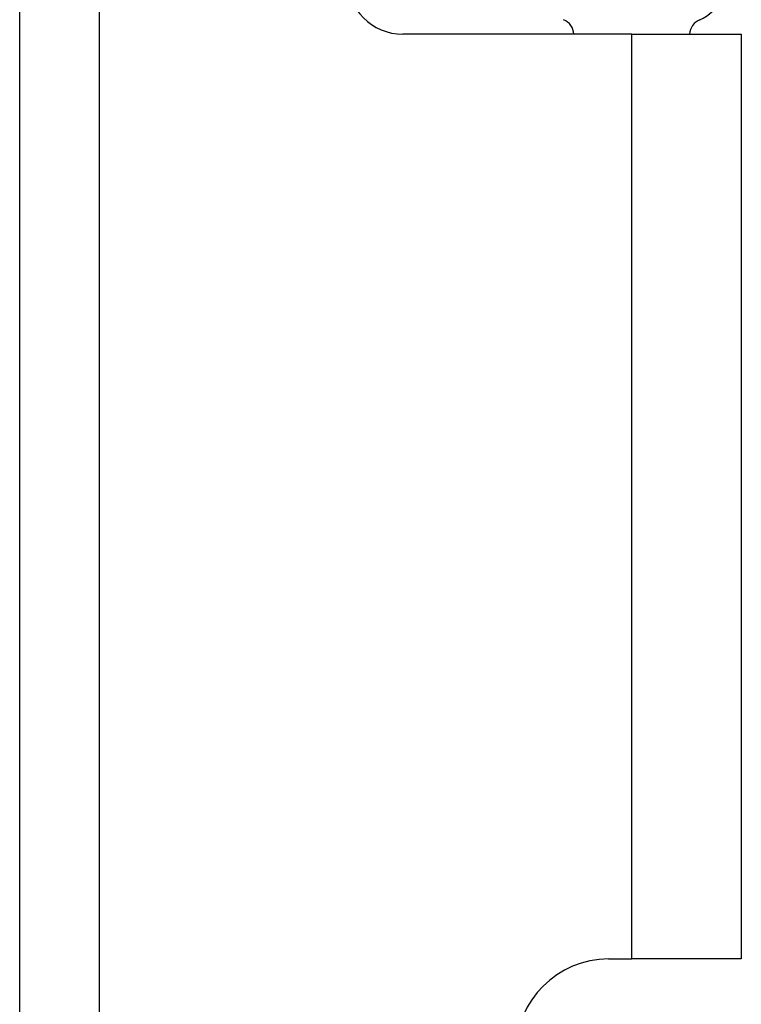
# Model space of a CAD drawing. Header units: inches. Extents: x 0 to 186, y -11 to 121.
# Tile 65 of 93: x 120.82 to 121.89, y 91.27 to 92.72. Entities that reach past the tile are written whole.
import ezdxf

# ---------------------------------------------------------------- set-up
doc = ezdxf.new("R2010")
doc.units = ezdxf.units.IN
doc.header["$LTSCALE"] = 11.141211
doc.header["$MEASUREMENT"] = 0
doc.layers.add('Visible Edges(ANSI)', color=7, linetype='Continuous', lineweight=25)
doc.layers.add('Visible Tangent Edges(ANSI)', color=7, linetype='Continuous', lineweight=25)

msp = doc.modelspace()

# ---------------------------------------------------------------- linework, layer by layer
at = {"layer": 'Visible Edges(ANSI)'}
for p, q in [((120.8247, 31.8655), (120.8247, 95.2312)), ((121.7286, 92.7013), (121.3904, 92.7013)), ((121.7286, 92.7013), (121.8905, 92.7013)), ((121.8905, 92.7013), (121.8905, 91.335)), ((121.6944, 91.335), (121.7286, 91.335)), ((121.8905, 91.335), (121.7286, 91.335))]:
    msp.add_line(p, q, dxfattribs=at)
for centre, radius, start, end in [((121.3904, 92.7833), 0.082, 180, 270), ((121.8093, 92.7726), 0.0538, 291.7582, 338.9809), ((121.619, 92.7002), 0.0242, 2.7895, 68.2418), ((121.8382, 92.7002), 0.0242, 111.7582, 177.2105), ((121.6944, 91.1983), 0.1366, 90, 180)]:
    msp.add_arc(centre, radius, start, end, dxfattribs=at)
at = {"layer": 'Visible Tangent Edges(ANSI)'}
for p, q in [((120.9422, 95.2312), (120.9422, 31.8655)), ((121.7286, 91.335), (121.7286, 92.7013))]:
    msp.add_line(p, q, dxfattribs=at)

doc.saveas('drawing.dxf')
